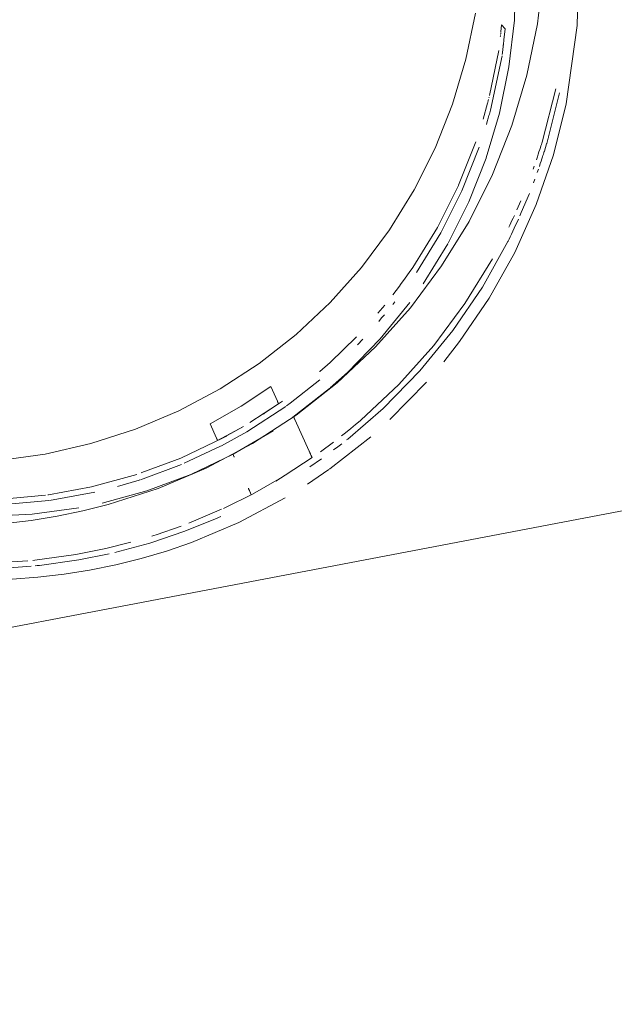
# Model space of a CAD drawing. Extents: x 3503739 to 3504470, y 5375172 to 5375561.
# Tile 99 of 121: x 3504138.9508 to 3504139.0343, y 5375390.0082 to 5375390.1464. Entities that reach past the tile are written whole.
import ezdxf

# ---------------------------------------------------------------- set-up
doc = ezdxf.new("R2010")
doc.units = 0
doc.header["$MEASUREMENT"] = 0
doc.layers.add('BHM_WA', color=7, linetype='Continuous')

msp = doc.modelspace()

# ---------------------------------------------------------------- linework, layer by layer
at = {"layer": 'BHM_WA', "color": 254, "linetype": 'Continuous', "lineweight": 13}
for p, q in [((3504139.01833, 5375390.14466), (3504139.01844, 5375390.14564)), ((3504139.01844, 5375390.14564), (3504139.01894, 5375390.1451)), ((3504139.01876, 5375390.14355), (3504139.01894, 5375390.1451)), ((3504139.01825, 5375390.14397), (3504139.01826, 5375390.14406)), ((3504139.01826, 5375390.14406), (3504139.01827, 5375390.14415)), ((3504139.01829, 5375390.14431), (3504139.0183, 5375390.14438)), ((3504139.0183, 5375390.14444), (3504139.01831, 5375390.14449)), ((3504139.0183, 5375390.14438), (3504139.0183, 5375390.14444)), ((3504139.01831, 5375390.14449), (3504139.01832, 5375390.14454)), ((3504139.01833, 5375390.14464), (3504139.01833, 5375390.14466)), ((3504139.01833, 5375390.14461), (3504139.01833, 5375390.14464)), ((3504139.01869, 5375390.14294), (3504139.01875, 5375390.14349)), ((3504139.01875, 5375390.14349), (3504139.01876, 5375390.14352)), ((3504139.01876, 5375390.14352), (3504139.01876, 5375390.14355)), ((3504139.01857, 5375390.14189), (3504139.01859, 5375390.14206)), ((3504139.01859, 5375390.14206), (3504139.0186, 5375390.14221)), ((3504139.0186, 5375390.14221), (3504139.01862, 5375390.14235)), ((3504139.01862, 5375390.14235), (3504139.01863, 5375390.14247)), ((3504139.01863, 5375390.14247), (3504139.01865, 5375390.14257)), ((3504139.01865, 5375390.14257), (3504139.01866, 5375390.14266)), ((3504139.01866, 5375390.14274), (3504139.01867, 5375390.14281)), ((3504139.01866, 5375390.14266), (3504139.01866, 5375390.14274)), ((3504139.01867, 5375390.14281), (3504139.01868, 5375390.14286)), ((3504139.01868, 5375390.1429), (3504139.01869, 5375390.14292)), ((3504139.01868, 5375390.14286), (3504139.01868, 5375390.1429)), ((3504139.01869, 5375390.14292), (3504139.01869, 5375390.14294)), ((3504139.01852, 5375390.1415), (3504139.01854, 5375390.1417)), ((3504139.01854, 5375390.1417), (3504139.01857, 5375390.14189)), ((3504139.01656, 5375390.13505), (3504139.01659, 5375390.13517)), ((3504139.01666, 5375390.13539), (3504139.01669, 5375390.13551)), ((3504139.02655, 5375390.13609), (3504139.02655, 5375390.13611)), ((3504139.01584, 5375390.13241), (3504139.01645, 5375390.13466)), ((3504139.01645, 5375390.13466), (3504139.01648, 5375390.13475)), ((3504139.01648, 5375390.13475), (3504139.01651, 5375390.13484)), ((3504139.01651, 5375390.13484), (3504139.01653, 5375390.13494)), ((3504139.01653, 5375390.13494), (3504139.01656, 5375390.13505)), ((3504139.01646, 5375390.13223), (3504139.01651, 5375390.13239)), ((3504139.01651, 5375390.13239), (3504139.01655, 5375390.13256)), ((3504139.01655, 5375390.13256), (3504139.0166, 5375390.13274)), ((3504139.0166, 5375390.13274), (3504139.01665, 5375390.13293)), ((3504139.01665, 5375390.13293), (3504139.01671, 5375390.13312)), ((3504139.01671, 5375390.13312), (3504139.01676, 5375390.13331)), ((3504139.01676, 5375390.13331), (3504139.01681, 5375390.1335)), ((3504139.01681, 5375390.1335), (3504139.01686, 5375390.13368)), ((3504139.01631, 5375390.13167), (3504139.01642, 5375390.13208)), ((3504139.01642, 5375390.13208), (3504139.01646, 5375390.13223)), ((3504139.02476, 5375390.12899), (3504139.02497, 5375390.12973)), ((3504139.02497, 5375390.12973), (3504139.025, 5375390.12985)), ((3504139.025, 5375390.12985), (3504139.02503, 5375390.12995)), ((3504139.02378, 5375390.12814), (3504139.02387, 5375390.12841)), ((3504139.02387, 5375390.12841), (3504139.02395, 5375390.12865)), ((3504139.02395, 5375390.12865), (3504139.02401, 5375390.12886)), ((3504139.02401, 5375390.12886), (3504139.02407, 5375390.12903)), ((3504139.02407, 5375390.12903), (3504139.02411, 5375390.12917)), ((3504139.02443, 5375390.12794), (3504139.02475, 5375390.12893)), ((3504139.02475, 5375390.12893), (3504139.02476, 5375390.12899)), ((3504139.02332, 5375390.12671), (3504139.02345, 5375390.12712)), ((3504139.02345, 5375390.12712), (3504139.02357, 5375390.12749)), ((3504139.02357, 5375390.12749), (3504139.02368, 5375390.12783)), ((3504139.02368, 5375390.12783), (3504139.02378, 5375390.12814)), ((3504139.02397, 5375390.12652), (3504139.02407, 5375390.12683)), ((3504139.02407, 5375390.12683), (3504139.02415, 5375390.1271)), ((3504139.02415, 5375390.1271), (3504139.02423, 5375390.12733)), ((3504139.02423, 5375390.12733), (3504139.02429, 5375390.12752)), ((3504139.02429, 5375390.12752), (3504139.02434, 5375390.12768)), ((3504139.02434, 5375390.12768), (3504139.02438, 5375390.1278)), ((3504139.02438, 5375390.1278), (3504139.02441, 5375390.12789)), ((3504139.02441, 5375390.12789), (3504139.02443, 5375390.12794)), ((3504139.02285, 5375390.12537), (3504139.02302, 5375390.12583)), ((3504139.02373, 5375390.12578), (3504139.02386, 5375390.12617)), ((3504139.02386, 5375390.12617), (3504139.02397, 5375390.12652)), ((3504139.02343, 5375390.12494), (3504139.02359, 5375390.12537)), ((3504139.02289, 5375390.12348), (3504139.02308, 5375390.12399)), ((3504139.0212, 5375390.1193), (3504139.02233, 5375390.12197)), ((3504139.02059, 5375390.11969), (3504139.02076, 5375390.12011)), ((3504139.02076, 5375390.12011), (3504139.02094, 5375390.12053)), ((3504139.02094, 5375390.12053), (3504139.02111, 5375390.12093)), ((3504139.01988, 5375390.11818), (3504139.02005, 5375390.11853)), ((3504139.02005, 5375390.11853), (3504139.02023, 5375390.1189)), ((3504139.02101, 5375390.11884), (3504139.0212, 5375390.1193)), ((3504139.01945, 5375390.11727), (3504139.01958, 5375390.11754)), ((3504139.01958, 5375390.11754), (3504139.01973, 5375390.11785)), ((3504139.01973, 5375390.11785), (3504139.01988, 5375390.11818)), ((3504139.02019, 5375390.11709), (3504139.02039, 5375390.11752)), ((3504139.02039, 5375390.11752), (3504139.0206, 5375390.11795)), ((3504139.0206, 5375390.11795), (3504139.02081, 5375390.11839)), ((3504139.01947, 5375390.11556), (3504139.01963, 5375390.1159)), ((3504139.01963, 5375390.1159), (3504139.01981, 5375390.11628)), ((3504139.01981, 5375390.11628), (3504139.02, 5375390.11667)), ((3504139.02, 5375390.11667), (3504139.02019, 5375390.11709)), ((3504139.01932, 5375390.11526), (3504139.01934, 5375390.1153)), ((3504139.01934, 5375390.1153), (3504139.01947, 5375390.11556)), ((3504139.0049, 5375390.11009), (3504139.00546, 5375390.11087)), ((3504139.00546, 5375390.11087), (3504139.00597, 5375390.11159)), ((3504139.00317, 5375390.10777), (3504139.00409, 5375390.10895)), ((3504139.00409, 5375390.10895), (3504139.00425, 5375390.10918)), ((3504139.00425, 5375390.10918), (3504139.0049, 5375390.11009)), ((3504139.00105, 5375390.10516), (3504139.00204, 5375390.10632)), ((3504139.00316, 5375390.10641), (3504139.00345, 5375390.10678)), ((3504139.00159, 5375390.1045), (3504139.00199, 5375390.10495)), ((3504139.00118, 5375390.10401), (3504139.00159, 5375390.1045)), ((3504138.99819, 5375390.10073), (3504138.99893, 5375390.10153)), ((3504139.01033, 5375390.09835), (3504139.01254, 5375390.10119)), ((3504138.99293, 5375390.09697), (3504138.99437, 5375390.09827)), ((3504138.9929, 5375390.09694), (3504138.99293, 5375390.09697)), ((3504138.99438, 5375390.0947), (3504138.99678, 5375390.09686)), ((3504138.98602, 5375390.09488), (3504138.98696, 5375390.09281)), ((3504138.98515, 5375390.09112), (3504138.98766, 5375390.09283)), ((3504138.98696, 5375390.09281), (3504138.98697, 5375390.09281)), ((3504138.98697, 5375390.09281), (3504138.98697, 5375390.0928)), ((3504138.98697, 5375390.0928), (3504138.98697, 5375390.09279)), ((3504138.98697, 5375390.09279), (3504138.98698, 5375390.09278)), ((3504138.98698, 5375390.09278), (3504138.98698, 5375390.09277)), ((3504138.98698, 5375390.09277), (3504138.98699, 5375390.09276)), ((3504138.98699, 5375390.09276), (3504138.98699, 5375390.09275)), ((3504138.98699, 5375390.09275), (3504138.987, 5375390.09274)), ((3504138.987, 5375390.09274), (3504138.987, 5375390.09273)), ((3504138.987, 5375390.09273), (3504138.98701, 5375390.09272)), ((3504138.98701, 5375390.09272), (3504138.98701, 5375390.09271)), ((3504138.98701, 5375390.09271), (3504138.98702, 5375390.0927)), ((3504138.98702, 5375390.0927), (3504138.98702, 5375390.09269)), ((3504138.98702, 5375390.09269), (3504138.98702, 5375390.09268)), ((3504138.98702, 5375390.09268), (3504138.98703, 5375390.09267)), ((3504138.98703, 5375390.09267), (3504138.98703, 5375390.09266)), ((3504138.98703, 5375390.09266), (3504138.98704, 5375390.09265)), ((3504138.98703, 5375390.09266), (3504138.98703, 5375390.09266)), ((3504138.98704, 5375390.09265), (3504138.98704, 5375390.09264)), ((3504138.98704, 5375390.09265), (3504138.98704, 5375390.09265)), ((3504138.98704, 5375390.09264), (3504138.98706, 5375390.0926)), ((3504138.98704, 5375390.09264), (3504138.98704, 5375390.09264)), ((3504138.98704, 5375390.09264), (3504138.98704, 5375390.09264)), ((3504138.98706, 5375390.0926), (3504138.98706, 5375390.09259)), ((3504138.98706, 5375390.0926), (3504138.98706, 5375390.0926)), ((3504138.98706, 5375390.09259), (3504138.98707, 5375390.09258)), ((3504138.98706, 5375390.09259), (3504138.98706, 5375390.09259)), ((3504138.98707, 5375390.09258), (3504138.98707, 5375390.09257)), ((3504138.98707, 5375390.09258), (3504138.98707, 5375390.09258)), ((3504138.98707, 5375390.09258), (3504138.98707, 5375390.09258)), ((3504138.98707, 5375390.09257), (3504138.98708, 5375390.09257)), ((3504138.98707, 5375390.09257), (3504138.98707, 5375390.09257)), ((3504138.98708, 5375390.09257), (3504138.98708, 5375390.09256)), ((3504138.98708, 5375390.09256), (3504138.98712, 5375390.09246)), ((3504138.98708, 5375390.09256), (3504138.98708, 5375390.09256)), ((3504138.98708, 5375390.09256), (3504138.98708, 5375390.09256)), ((3504138.98708, 5375390.09256), (3504138.98708, 5375390.09256)), ((3504138.98708, 5375390.09256), (3504138.98708, 5375390.09256)), ((3504138.98824, 5375390.09216), (3504138.98873, 5375390.09253)), ((3504138.985, 5375390.09101), (3504138.98515, 5375390.09112)), ((3504138.97751, 5375390.08962), (3504138.97841, 5375390.08762)), ((3504138.98923, 5375390.09063), (3504138.98928, 5375390.09051)), ((3504138.98928, 5375390.09051), (3504138.98929, 5375390.09051)), ((3504138.98929, 5375390.09051), (3504138.98932, 5375390.09042)), ((3504138.98932, 5375390.09042), (3504138.98933, 5375390.09042)), ((3504138.98933, 5375390.09042), (3504138.98933, 5375390.09041)), ((3504138.98933, 5375390.09041), (3504138.98933, 5375390.0904)), ((3504138.98933, 5375390.09041), (3504138.98933, 5375390.09041)), ((3504138.98933, 5375390.0904), (3504138.98934, 5375390.0904)), ((3504138.98934, 5375390.0904), (3504138.98934, 5375390.09039)), ((3504138.98934, 5375390.09039), (3504138.98934, 5375390.09038)), ((3504138.98934, 5375390.09038), (3504138.98935, 5375390.09037)), ((3504138.98935, 5375390.09037), (3504138.98935, 5375390.09036)), ((3504138.98935, 5375390.09036), (3504138.98935, 5375390.09035)), ((3504138.98935, 5375390.09035), (3504138.98936, 5375390.09034)), ((3504138.98936, 5375390.09034), (3504138.98936, 5375390.09033)), ((3504138.98936, 5375390.09033), (3504138.98937, 5375390.09032)), ((3504138.98937, 5375390.09032), (3504138.98937, 5375390.09031)), ((3504138.98937, 5375390.09031), (3504138.98938, 5375390.0903)), ((3504138.98938, 5375390.0903), (3504138.98939, 5375390.09028)), ((3504138.98939, 5375390.09028), (3504138.98939, 5375390.09027)), ((3504138.98939, 5375390.09027), (3504138.9894, 5375390.09025)), ((3504138.9894, 5375390.09025), (3504138.98941, 5375390.09024)), ((3504138.98941, 5375390.09024), (3504138.98941, 5375390.09023)), ((3504138.98941, 5375390.09023), (3504138.99141, 5375390.08582)), ((3504138.99726, 5375390.08899), (3504138.99793, 5375390.08955)), ((3504138.99793, 5375390.08955), (3504138.99858, 5375390.09008)), ((3504138.99858, 5375390.09008), (3504138.99865, 5375390.09014)), ((3504138.97992, 5375390.088), (3504138.98218, 5375390.08927)), ((3504138.99597, 5375390.08794), (3504138.99653, 5375390.0884)), ((3504138.99653, 5375390.0884), (3504138.99726, 5375390.08899)), ((3504138.97841, 5375390.08762), (3504138.97842, 5375390.08762)), ((3504138.97842, 5375390.08762), (3504138.97842, 5375390.08761)), ((3504138.97842, 5375390.08761), (3504138.97842, 5375390.0876)), ((3504138.97842, 5375390.0876), (3504138.97843, 5375390.08759)), ((3504138.97843, 5375390.08759), (3504138.97843, 5375390.08758)), ((3504138.97843, 5375390.08758), (3504138.97844, 5375390.08757)), ((3504138.97844, 5375390.08757), (3504138.97844, 5375390.08756)), ((3504138.97844, 5375390.08756), (3504138.97845, 5375390.08755)), ((3504138.97845, 5375390.08755), (3504138.97845, 5375390.08754)), ((3504138.97845, 5375390.08754), (3504138.97846, 5375390.08753)), ((3504138.97846, 5375390.08753), (3504138.97846, 5375390.08752)), ((3504138.97846, 5375390.08752), (3504138.97847, 5375390.08751)), ((3504138.97847, 5375390.08751), (3504138.97847, 5375390.0875)), ((3504138.97847, 5375390.0875), (3504138.97847, 5375390.08749)), ((3504138.97847, 5375390.08749), (3504138.97848, 5375390.08748)), ((3504138.97848, 5375390.08748), (3504138.97848, 5375390.08747)), ((3504138.97848, 5375390.08748), (3504138.97848, 5375390.08748)), ((3504138.97848, 5375390.08747), (3504138.97849, 5375390.08746)), ((3504138.97848, 5375390.08747), (3504138.97848, 5375390.08747)), ((3504138.97849, 5375390.08746), (3504138.97849, 5375390.08745)), ((3504138.97849, 5375390.08746), (3504138.97849, 5375390.08746)), ((3504138.97849, 5375390.08745), (3504138.97851, 5375390.08741)), ((3504138.97849, 5375390.08745), (3504138.97849, 5375390.08745)), ((3504138.97849, 5375390.08745), (3504138.97849, 5375390.08745)), ((3504138.97851, 5375390.08741), (3504138.97851, 5375390.0874)), ((3504138.97851, 5375390.08741), (3504138.97851, 5375390.08741)), ((3504138.97851, 5375390.0874), (3504138.97852, 5375390.0874)), ((3504138.97852, 5375390.0874), (3504138.97852, 5375390.08739)), ((3504138.97852, 5375390.0874), (3504138.97852, 5375390.0874)), ((3504138.97852, 5375390.08739), (3504138.97852, 5375390.08738)), ((3504138.97852, 5375390.08739), (3504138.97852, 5375390.08739)), ((3504138.97852, 5375390.08739), (3504138.97852, 5375390.08739)), ((3504138.97852, 5375390.08738), (3504138.97853, 5375390.08738)), ((3504138.97852, 5375390.08738), (3504138.97852, 5375390.08738)), ((3504138.97853, 5375390.08738), (3504138.97853, 5375390.08737)), ((3504138.97853, 5375390.08738), (3504138.97853, 5375390.08738)), ((3504138.97853, 5375390.08738), (3504138.97853, 5375390.08738)), ((3504138.97853, 5375390.08737), (3504138.97857, 5375390.08728)), ((3504138.97853, 5375390.08737), (3504138.97853, 5375390.08737)), ((3504138.97935, 5375390.08768), (3504138.9797, 5375390.08788)), ((3504138.9797, 5375390.08788), (3504138.97981, 5375390.08794)), ((3504138.97981, 5375390.08794), (3504138.97992, 5375390.088)), ((3504138.99302, 5375390.08571), (3504138.99482, 5375390.08707)), ((3504138.99543, 5375390.08642), (3504138.99601, 5375390.08685)), ((3504138.99667, 5375390.08738), (3504138.99683, 5375390.0875)), ((3504138.97897, 5375390.0865), (3504138.97912, 5375390.08657)), ((3504138.98074, 5375390.08535), (3504138.98086, 5375390.08508)), ((3504138.99141, 5375390.08582), (3504138.99142, 5375390.0858)), ((3504138.99142, 5375390.0858), (3504138.99143, 5375390.08578)), ((3504138.99143, 5375390.08578), (3504138.99144, 5375390.08576)), ((3504138.99144, 5375390.08576), (3504138.99145, 5375390.08573)), ((3504138.99145, 5375390.08573), (3504138.99146, 5375390.0857)), ((3504138.99146, 5375390.0857), (3504138.99148, 5375390.08568)), ((3504138.99148, 5375390.08568), (3504138.99149, 5375390.08565)), ((3504138.99149, 5375390.08565), (3504138.9915, 5375390.08562)), ((3504138.9915, 5375390.08562), (3504138.99152, 5375390.08559)), ((3504138.99152, 5375390.08559), (3504138.99153, 5375390.08556)), ((3504138.99153, 5375390.08556), (3504138.99154, 5375390.08554)), ((3504138.99154, 5375390.08554), (3504138.99155, 5375390.08551)), ((3504138.99155, 5375390.08551), (3504138.99156, 5375390.08549)), ((3504138.99156, 5375390.08549), (3504138.99157, 5375390.08546)), ((3504138.99157, 5375390.08546), (3504138.99158, 5375390.08544)), ((3504138.99158, 5375390.08544), (3504138.99159, 5375390.08542)), ((3504138.99159, 5375390.08542), (3504138.9916, 5375390.08541)), ((3504138.9916, 5375390.08541), (3504138.99161, 5375390.08539)), ((3504138.99161, 5375390.08539), (3504138.99161, 5375390.08538)), ((3504138.99161, 5375390.08538), (3504138.99162, 5375390.08537)), ((3504138.99162, 5375390.08537), (3504138.99162, 5375390.08536)), ((3504138.99162, 5375390.08536), (3504138.99166, 5375390.08526)), ((3504138.99162, 5375390.08536), (3504138.99162, 5375390.08536)), ((3504138.99483, 5375390.08597), (3504138.99543, 5375390.08642)), ((3504138.98086, 5375390.08508), (3504138.98086, 5375390.08507)), ((3504138.98086, 5375390.08507), (3504138.98087, 5375390.08506)), ((3504138.98087, 5375390.08506), (3504138.98087, 5375390.08504)), ((3504138.98087, 5375390.08504), (3504138.98088, 5375390.08503)), ((3504138.98088, 5375390.08503), (3504138.98088, 5375390.08502)), ((3504138.98088, 5375390.08502), (3504138.98089, 5375390.08501)), ((3504138.98089, 5375390.08501), (3504138.9809, 5375390.08499)), ((3504138.9809, 5375390.08499), (3504138.9809, 5375390.08498)), ((3504138.9809, 5375390.08498), (3504138.98091, 5375390.08497)), ((3504138.99152, 5375390.08361), (3504138.99315, 5375390.08473)), ((3504138.99166, 5375390.08526), (3504138.99167, 5375390.08525)), ((3504138.99167, 5375390.08525), (3504138.99168, 5375390.08524)), ((3504138.99168, 5375390.08524), (3504138.99168, 5375390.08523)), ((3504138.99168, 5375390.08523), (3504138.99169, 5375390.08522)), ((3504138.99169, 5375390.08522), (3504138.99169, 5375390.0852)), ((3504138.99169, 5375390.0852), (3504138.9917, 5375390.08519)), ((3504138.9917, 5375390.08519), (3504138.9917, 5375390.08518)), ((3504138.9917, 5375390.08518), (3504138.99171, 5375390.08517)), ((3504138.9917, 5375390.08518), (3504138.9917, 5375390.08518)), ((3504138.99171, 5375390.08517), (3504138.99171, 5375390.08516)), ((3504138.99171, 5375390.08516), (3504138.99171, 5375390.08515)), ((3504138.99171, 5375390.08515), (3504138.99172, 5375390.08515)), ((3504138.99172, 5375390.08515), (3504138.99172, 5375390.08514)), ((3504138.99172, 5375390.08515), (3504138.99172, 5375390.08515)), ((3504138.99172, 5375390.08514), (3504138.99183, 5375390.0849)), ((3504138.96784, 5375390.08276), (3504138.96793, 5375390.08279)), ((3504138.99119, 5375390.08119), (3504138.99416, 5375390.08321)), ((3504138.99427, 5375390.08329), (3504138.9943, 5375390.08331)), ((3504138.96453, 5375390.08085), (3504138.96754, 5375390.08174)), ((3504138.96754, 5375390.08174), (3504138.96766, 5375390.08178)), ((3504138.98672, 5375390.0816), (3504138.98805, 5375390.08242)), ((3504138.98288, 5375390.0806), (3504138.98289, 5375390.08058)), ((3504138.98289, 5375390.08058), (3504138.9829, 5375390.08056)), ((3504138.9829, 5375390.08056), (3504138.98291, 5375390.08054)), ((3504138.98291, 5375390.08054), (3504138.98292, 5375390.08051)), ((3504138.98292, 5375390.08051), (3504138.98294, 5375390.08048)), ((3504138.98294, 5375390.08048), (3504138.98295, 5375390.08045)), ((3504138.98295, 5375390.08045), (3504138.98296, 5375390.08043)), ((3504138.98296, 5375390.08043), (3504138.98297, 5375390.0804)), ((3504138.98297, 5375390.0804), (3504138.98299, 5375390.08037)), ((3504138.98299, 5375390.08037), (3504138.983, 5375390.08034)), ((3504138.983, 5375390.08034), (3504138.98301, 5375390.08032)), ((3504138.98301, 5375390.08032), (3504138.98302, 5375390.08029)), ((3504138.98302, 5375390.08029), (3504138.98303, 5375390.08027)), ((3504138.98303, 5375390.08027), (3504138.98304, 5375390.08025)), ((3504138.98304, 5375390.08025), (3504138.98305, 5375390.08023)), ((3504138.98305, 5375390.08023), (3504138.98306, 5375390.08021)), ((3504138.98306, 5375390.08021), (3504138.98307, 5375390.08019)), ((3504138.98307, 5375390.08019), (3504138.98307, 5375390.08018)), ((3504138.98307, 5375390.08018), (3504138.98308, 5375390.08017)), ((3504138.98308, 5375390.08017), (3504138.98308, 5375390.08016)), ((3504138.98308, 5375390.08016), (3504138.98309, 5375390.08015)), ((3504138.98309, 5375390.08015), (3504138.98309, 5375390.08014)), ((3504138.98309, 5375390.08014), (3504138.98313, 5375390.08004)), ((3504138.98309, 5375390.08014), (3504138.98309, 5375390.08014)), ((3504138.98313, 5375390.08004), (3504138.98314, 5375390.08003)), ((3504138.98314, 5375390.08003), (3504138.98315, 5375390.08001)), ((3504138.98315, 5375390.08001), (3504138.98315, 5375390.08)), ((3504138.98315, 5375390.08), (3504138.98316, 5375390.07999)), ((3504138.98316, 5375390.07999), (3504138.98316, 5375390.07998)), ((3504138.98316, 5375390.07998), (3504138.98317, 5375390.07997)), ((3504138.98317, 5375390.07997), (3504138.98317, 5375390.07996)), ((3504138.98317, 5375390.07997), (3504138.98317, 5375390.07997)), ((3504138.98317, 5375390.07996), (3504138.98318, 5375390.07995)), ((3504138.98318, 5375390.07995), (3504138.98318, 5375390.07994)), ((3504138.98318, 5375390.07994), (3504138.98318, 5375390.07993)), ((3504138.98318, 5375390.07994), (3504138.98318, 5375390.07994)), ((3504138.98318, 5375390.07994), (3504138.98318, 5375390.07994)), ((3504138.98318, 5375390.07993), (3504138.98329, 5375390.07969)), ((3504138.98318, 5375390.07993), (3504138.98318, 5375390.07993)), ((3504138.95472, 5375390.07967), (3504138.95481, 5375390.07968)), ((3504138.9794, 5375390.07778), (3504138.97969, 5375390.07791)), ((3504138.97839, 5375390.07636), (3504138.97871, 5375390.07651)), ((3504138.97871, 5375390.07651), (3504138.97903, 5375390.07665)), ((3504138.96905, 5375390.07291), (3504138.96934, 5375390.073)), ((3504138.96935, 5375390.07389), (3504138.96962, 5375390.07397)), ((3504138.96962, 5375390.07397), (3504138.96996, 5375390.07407)), ((3504138.95264, 5375390.07048), (3504138.95291, 5375390.07051)), ((3504138.95864, 5375390.0713), (3504138.95891, 5375390.07134)), ((3504138.95877, 5375390.07049), (3504138.95907, 5375390.07054)), ((3504138.95293, 5375390.0697), (3504138.95323, 5375390.06974)), ((3504138.95323, 5375390.06974), (3504138.95355, 5375390.06977))]:
    msp.add_line(p, q, dxfattribs=at)
for points in [[(3504139.0257, 5375390.12738, 0), (3504139.02572, 5375390.12744, 0), (3504139.0267, 5375390.131, 0), (3504139.0275, 5375390.13454, 0), (3504139.02753, 5375390.13467, 0), (3504139.02818, 5375390.13824, 0), (3504139.02903, 5375390.14558, 0), (3504139.02923, 5375390.15298, 0), (3504139.0288, 5375390.16037, 0), (3504139.02772, 5375390.16771, 0), (3504139.02601, 5375390.17493, 0), (3504139.02368, 5375390.18198, 0), (3504139.02076, 5375390.18881, 0), (3504139.01725, 5375390.19536, 0), (3504139.01319, 5375390.20159, 0), (3504139.00862, 5375390.20744, 0)], [(3504138.9163, 5375389.34214, 0), (3504139.60391, 5375389.47326, 0), (3504139.47279, 5375390.16087, 0), (3504138.78518, 5375390.02975, 0), (3504139.47279, 5375390.16087, 0), (3504139.60391, 5375389.47326, 0), (3504138.9163, 5375389.34214, 0), (3504138.78518, 5375390.02975, 0), (3504138.9163, 5375389.34214, 0)], [(3504138.9163, 5375389.34214, 0), (3504139.60391, 5375389.47326, 0), (3504139.47279, 5375390.16087, 0), (3504138.78518, 5375390.02975, 0), (3504138.9163, 5375389.34214, 0), (3504139.60391, 5375389.47326, 0), (3504139.47279, 5375390.16087, 0), (3504138.78518, 5375390.02975, 0), (3504138.9163, 5375389.34214, 0)], [(3504139.01626, 5375390.12699, 0), (3504139.01628, 5375390.12705, 0), (3504139.01727, 5375390.13014, 0), (3504139.01813, 5375390.13326, 0), (3504139.01816, 5375390.13338, 0), (3504139.01888, 5375390.13655, 0), (3504139.01946, 5375390.13974, 0), (3504139.02022, 5375390.14632, 0), (3504139.0204, 5375390.15294, 0), (3504139.02001, 5375390.15956, 0)], [(3504139.02432, 5375390.15315, 0), (3504139.02347, 5375390.1458, 0), (3504139.02281, 5375390.14217, 0), (3504139.02199, 5375390.13857, 0), (3504139.02102, 5375390.13501, 0), (3504139.01988, 5375390.1315, 0), (3504139.0186, 5375390.12804, 0), (3504139.01717, 5375390.12464, 0), (3504139.01559, 5375390.12132, 0), (3504139.01387, 5375390.11806, 0), (3504139.01201, 5375390.11489, 0), (3504139.01001, 5375390.1118, 0), (3504139.00788, 5375390.10881, 0), (3504139.00562, 5375390.10591, 0), (3504139.00323, 5375390.10312, 0), (3504139.00072, 5375390.10043, 0), (3504138.9981, 5375390.09786, 0), (3504138.99537, 5375390.09541, 0), (3504138.99253, 5375390.09308, 0), (3504138.98959, 5375390.09087, 0), (3504138.98956, 5375390.09085, 0), (3504138.98655, 5375390.08879, 0), (3504138.98344, 5375390.08687, 0), (3504138.98024, 5375390.08507, 0), (3504138.97696, 5375390.08342, 0), (3504138.97361, 5375390.08192, 0), (3504138.9702, 5375390.08056, 0), (3504138.96672, 5375390.07935, 0), (3504138.9632, 5375390.0783, 0), (3504138.95964, 5375390.07741, 0), (3504138.95603, 5375390.07667, 0), (3504138.9524, 5375390.07609, 0), (3504138.94874, 5375390.07567, 0)], [(3504138.94783, 5375390.08451, 0), (3504138.95111, 5375390.08489, 0), (3504138.95436, 5375390.0854, 0), (3504138.95759, 5375390.08606, 0), (3504138.96078, 5375390.08687, 0), (3504138.96393, 5375390.08781, 0), (3504138.96704, 5375390.08889, 0), (3504138.9701, 5375390.0901, 0), (3504138.9731, 5375390.09145, 0), (3504138.97604, 5375390.09293, 0), (3504138.9789, 5375390.09454, 0), (3504138.98168, 5375390.09626, 0), (3504138.98439, 5375390.0981, 0), (3504138.98441, 5375390.09812, 0), (3504138.98704, 5375390.10009, 0), (3504138.98959, 5375390.10218, 0), (3504138.99203, 5375390.10438, 0), (3504138.99438, 5375390.10668, 0), (3504138.99662, 5375390.10908, 0), (3504138.99876, 5375390.11158, 0), (3504139.00079, 5375390.11418, 0), (3504139.00269, 5375390.11686, 0), (3504139.00449, 5375390.11963, 0), (3504139.00615, 5375390.12247, 0), (3504139.0077, 5375390.12538, 0), (3504139.00911, 5375390.12836, 0), (3504139.01039, 5375390.1314, 0), (3504139.01154, 5375390.1345, 0), (3504139.01255, 5375390.13764, 0), (3504139.01342, 5375390.14083, 0), (3504139.01416, 5375390.14405, 0), (3504139.01475, 5375390.1473, 0)], [(3504139.01674, 5375390.13574, 0), (3504139.01744, 5375390.13882, 0), (3504139.01803, 5375390.14204, 0), (3504139.01825, 5375390.14397, 0)], [(3504139.01829, 5375390.14431, 0), (3504139.01828, 5375390.14424, 0), (3504139.01827, 5375390.14415, 0)], [(3504139.01832, 5375390.14454, 0), (3504139.01832, 5375390.14458, 0), (3504139.01833, 5375390.14461, 0)], [(3504139.01686, 5375390.13368, 0), (3504139.01691, 5375390.13386, 0), (3504139.01717, 5375390.13481, 0), (3504139.01719, 5375390.1349, 0), (3504139.01791, 5375390.13808, 0), (3504139.01849, 5375390.14128, 0)], [(3504139.01849, 5375390.14128, 0), (3504139.0185, 5375390.14128, 0), (3504139.01852, 5375390.1415, 0)], [(3504139.02411, 5375390.12917, 0), (3504139.02428, 5375390.12969, 0), (3504139.02429, 5375390.12974, 0), (3504139.02527, 5375390.1333, 0), (3504139.02604, 5375390.13667, 0)], [(3504139.02604, 5375390.13667, 0), (3504139.02652, 5375390.13614, 0), (3504139.02655, 5375390.13611, 0)], [(3504139.01659, 5375390.13517, 0), (3504139.01663, 5375390.13528, 0), (3504139.01666, 5375390.13539, 0)], [(3504139.01669, 5375390.13551, 0), (3504139.0167, 5375390.13556, 0), (3504139.01671, 5375390.13562, 0)], [(3504139.01674, 5375390.13574, 0), (3504139.01672, 5375390.13564, 0), (3504139.01671, 5375390.13562, 0)], [(3504139.02503, 5375390.12995, 0), (3504139.02574, 5375390.13255, 0), (3504139.02655, 5375390.13609, 0)], [(3504139.0124, 5375390.12313, 0), (3504139.01242, 5375390.12317, 0), (3504139.01368, 5375390.12617, 0), (3504139.01482, 5375390.12923, 0), (3504139.01483, 5375390.12927, 0), (3504139.01484, 5375390.12931, 0), (3504139.01584, 5375390.13241, 0)], [(3504139.00647, 5375390.11088, 0), (3504139.00649, 5375390.11092, 0), (3504139.00826, 5375390.11365, 0), (3504139.0099, 5375390.11645, 0), (3504139.00992, 5375390.11649, 0), (3504139.00995, 5375390.11653, 0), (3504139.01146, 5375390.1194, 0), (3504139.01285, 5375390.12234, 0), (3504139.01288, 5375390.12238, 0), (3504139.01289, 5375390.12243, 0), (3504139.01415, 5375390.12543, 0), (3504139.01529, 5375390.12848, 0), (3504139.0153, 5375390.12852, 0), (3504139.01531, 5375390.12857, 0), (3504139.01631, 5375390.13167, 0)], [(3504139.01092, 5375390.11502, 0), (3504139.01243, 5375390.11787, 0), (3504139.01382, 5375390.1208, 0), (3504139.01384, 5375390.12085, 0), (3504139.01386, 5375390.12091, 0), (3504139.01512, 5375390.1239, 0), (3504139.01625, 5375390.12693, 0), (3504139.01626, 5375390.12699, 0)], [(3504139.01668, 5375390.10727, 0), (3504139.01672, 5375390.10733, 0), (3504139.01858, 5375390.1105, 0), (3504139.02027, 5375390.11369, 0), (3504139.0203, 5375390.11375, 0), (3504139.02188, 5375390.11708, 0), (3504139.02329, 5375390.12041, 0), (3504139.02331, 5375390.12048, 0), (3504139.02459, 5375390.12393, 0), (3504139.0257, 5375390.12738, 0)], [(3504139.02302, 5375390.12583, 0), (3504139.02316, 5375390.12623, 0), (3504139.02318, 5375390.12626, 0), (3504139.02332, 5375390.12671, 0)], [(3504139.02359, 5375390.12537, 0), (3504139.02363, 5375390.12548, 0), (3504139.02373, 5375390.12578, 0)], [(3504139.02111, 5375390.12093, 0), (3504139.02186, 5375390.12273, 0), (3504139.02188, 5375390.12277, 0), (3504139.02285, 5375390.12537, 0)], [(3504139.02308, 5375390.12399, 0), (3504139.02326, 5375390.12448, 0), (3504139.02343, 5375390.12494, 0)], [(3504139.00598, 5375390.11159, 0), (3504139.006, 5375390.11163, 0), (3504139.00602, 5375390.11167, 0), (3504139.00779, 5375390.1144, 0), (3504139.00943, 5375390.1172, 0), (3504139.00945, 5375390.11724, 0), (3504139.00947, 5375390.11728, 0), (3504139.01099, 5375390.12015, 0), (3504139.01239, 5375390.12309, 0), (3504139.0124, 5375390.12313, 0)], [(3504139.02233, 5375390.12197, 0), (3504139.02235, 5375390.12202, 0), (3504139.02289, 5375390.12348, 0)], [(3504139.02023, 5375390.1189, 0), (3504139.02041, 5375390.11928, 0), (3504139.02045, 5375390.11938, 0), (3504139.02059, 5375390.11969, 0)], [(3504139.02081, 5375390.11839, 0), (3504139.02092, 5375390.11862, 0), (3504139.02101, 5375390.11884, 0)], [(3504139.01715, 5375390.11279, 0), (3504139.01885, 5375390.11601, 0), (3504139.01887, 5375390.11605, 0), (3504139.01945, 5375390.11727, 0)], [(3504139.0074, 5375390.1093, 0), (3504139.00744, 5375390.10935, 0), (3504139.00747, 5375390.1094, 0), (3504139.00923, 5375390.11212, 0), (3504139.01086, 5375390.1149, 0), (3504139.01089, 5375390.11496, 0), (3504139.01092, 5375390.11502, 0)], [(3504139.01573, 5375390.10882, 0), (3504139.01576, 5375390.10887, 0), (3504139.01762, 5375390.11204, 0), (3504139.01932, 5375390.11525, 0), (3504139.01932, 5375390.11526, 0)], [(3504138.99865, 5375390.09014, 0), (3504139.00135, 5375390.09256, 0), (3504139.00138, 5375390.09259, 0), (3504139.004, 5375390.09516, 0), (3504139.00648, 5375390.09781, 0), (3504139.00651, 5375390.09785, 0), (3504139.0089, 5375390.10064, 0), (3504139.01113, 5375390.1035, 0), (3504139.01116, 5375390.10354, 0), (3504139.01329, 5375390.10653, 0), (3504139.01526, 5375390.10958, 0), (3504139.01529, 5375390.10962, 0), (3504139.01715, 5375390.11279, 0)], [(3504139.00345, 5375390.10678, 0), (3504139.00456, 5375390.1082, 0), (3504139.00644, 5375390.11084, 0), (3504139.00647, 5375390.11088, 0)], [(3504138.99678, 5375390.09686, 0), (3504138.99909, 5375390.09912, 0), (3504138.99913, 5375390.09916, 0), (3504138.99917, 5375390.09921, 0), (3504139.00137, 5375390.10157, 0), (3504139.00347, 5375390.10402, 0), (3504139.00351, 5375390.10407, 0), (3504139.00354, 5375390.10412, 0), (3504139.00553, 5375390.10667, 0), (3504139.0074, 5375390.1093, 0)], [(3504138.99683, 5375390.0875, 0), (3504138.99912, 5375390.08939, 0), (3504139.00181, 5375390.0918, 0), (3504139.00185, 5375390.09184, 0), (3504139.00447, 5375390.09441, 0), (3504139.00694, 5375390.09706, 0), (3504139.00698, 5375390.09709, 0), (3504139.00936, 5375390.09989, 0), (3504139.01159, 5375390.10274, 0), (3504139.01163, 5375390.10279, 0), (3504139.01376, 5375390.10578, 0), (3504139.01573, 5375390.10882, 0)], [(3504139.00317, 5375390.10777, 0), (3504139.00209, 5375390.10639, 0), (3504139.00207, 5375390.10635, 0), (3504139.00204, 5375390.10632, 0)], [(3504139.00199, 5375390.10495, 0), (3504139.00251, 5375390.10556, 0), (3504139.00254, 5375390.1056, 0), (3504139.00257, 5375390.10564, 0), (3504139.00316, 5375390.10641, 0)], [(3504139.01254, 5375390.10119, 0), (3504139.01259, 5375390.10124, 0), (3504139.01472, 5375390.10424, 0), (3504139.01668, 5375390.10727, 0)], [(3504138.99806, 5375390.10185, 0), (3504138.99993, 5375390.10385, 0), (3504139.00105, 5375390.10516, 0)], [(3504138.99893, 5375390.10153, 0), (3504139.0004, 5375390.1031, 0), (3504139.00118, 5375390.10401, 0)], [(3504138.99437, 5375390.09827, 0), (3504138.99534, 5375390.09914, 0), (3504138.99766, 5375390.10141, 0), (3504138.99769, 5375390.10144, 0), (3504138.99772, 5375390.10148, 0), (3504138.99806, 5375390.10185, 0)], [(3504138.99628, 5375390.09885, 0), (3504138.99813, 5375390.10066, 0), (3504138.99816, 5375390.10069, 0), (3504138.99819, 5375390.10073, 0)], [(3504138.99292, 5375390.09582, 0), (3504138.99333, 5375390.09616, 0), (3504138.99337, 5375390.09619, 0), (3504138.9934, 5375390.09623, 0), (3504138.99581, 5375390.09839, 0), (3504138.99628, 5375390.09885, 0)], [(3504139.00276, 5375390.09025, 0), (3504139.00281, 5375390.0903, 0), (3504139.00543, 5375390.09287, 0), (3504139.00789, 5375390.0955, 0), (3504139.00794, 5375390.09555, 0), (3504139.01033, 5375390.09835, 0)], [(3504138.98993, 5375390.09453, 0), (3504138.99036, 5375390.09485, 0), (3504138.99286, 5375390.09691, 0), (3504138.9929, 5375390.09694, 0)], [(3504138.98873, 5375390.09253, 0), (3504138.99083, 5375390.0941, 0), (3504138.99292, 5375390.09582, 0)], [(3504138.98185, 5375390.09212, 0), (3504138.98355, 5375390.09321, 0), (3504138.98356, 5375390.09322, 0), (3504138.98359, 5375390.09324, 0), (3504138.98602, 5375390.09488, 0)], [(3504138.98993, 5375390.09453, 0), (3504138.98776, 5375390.09291, 0), (3504138.98773, 5375390.09288, 0)], [(3504138.98912, 5375390.09056, 0), (3504138.98917, 5375390.0906, 0), (3504138.98922, 5375390.09063, 0), (3504138.9918, 5375390.09257, 0), (3504138.99429, 5375390.09462, 0), (3504138.99434, 5375390.09466, 0), (3504138.99438, 5375390.0947, 0)], [(3504138.98309, 5375390.08983, 0), (3504138.98493, 5375390.09097, 0), (3504138.98495, 5375390.09098, 0), (3504138.985, 5375390.09101, 0), (3504138.98712, 5375390.09246, 0)], [(3504138.98766, 5375390.09283, 0), (3504138.98769, 5375390.09285, 0), (3504138.98773, 5375390.09288, 0)], [(3504138.97751, 5375390.08962, 0), (3504138.97795, 5375390.08986, 0), (3504138.97797, 5375390.08987, 0), (3504138.9808, 5375390.09149, 0), (3504138.98185, 5375390.09212, 0)], [(3504138.97912, 5375390.08657, 0), (3504138.97927, 5375390.08665, 0), (3504138.97978, 5375390.08691, 0), (3504138.97983, 5375390.08693, 0), (3504138.98265, 5375390.08852, 0), (3504138.98424, 5375390.0895, 0), (3504138.98539, 5375390.09021, 0), (3504138.98541, 5375390.09022, 0), (3504138.98547, 5375390.09027, 0), (3504138.98813, 5375390.09208, 0), (3504138.98816, 5375390.0921, 0), (3504138.9882, 5375390.09213, 0), (3504138.98824, 5375390.09216, 0)], [(3504138.98218, 5375390.08927, 0), (3504138.98493, 5375390.09097, 0), (3504138.98495, 5375390.09098, 0), (3504138.985, 5375390.09101, 0)], [(3504138.97481, 5375390.08254, 0), (3504138.97486, 5375390.08256, 0), (3504138.97781, 5375390.08389, 0), (3504138.98074, 5375390.08537, 0), (3504138.9808, 5375390.0854, 0), (3504138.98361, 5375390.08697, 0), (3504138.98634, 5375390.08866, 0), (3504138.98637, 5375390.08868, 0), (3504138.98644, 5375390.08873, 0), (3504138.98909, 5375390.09054, 0), (3504138.98912, 5375390.09056, 0)], [(3504138.97857, 5375390.08728, 0), (3504138.97932, 5375390.08766, 0), (3504138.97935, 5375390.08768, 0), (3504138.98218, 5375390.08927, 0), (3504138.98309, 5375390.08983, 0)], [(3504138.9943, 5375390.08331, 0), (3504138.99718, 5375390.08547, 0), (3504138.99724, 5375390.08551, 0), (3504139.00008, 5375390.08784, 0), (3504139.00276, 5375390.09025, 0)], [(3504138.96793, 5375390.08279, 0), (3504138.97032, 5375390.08362, 0), (3504138.97338, 5375390.08483, 0), (3504138.97342, 5375390.08485, 0), (3504138.97399, 5375390.08511, 0), (3504138.97638, 5375390.08618, 0), (3504138.97932, 5375390.08766, 0), (3504138.97935, 5375390.08768, 0)], [(3504138.99482, 5375390.08707, 0), (3504138.99577, 5375390.08778, 0), (3504138.99581, 5375390.08781, 0), (3504138.99597, 5375390.08794, 0)], [(3504138.99601, 5375390.08685, 0), (3504138.99623, 5375390.08702, 0), (3504138.99628, 5375390.08705, 0), (3504138.99667, 5375390.08738, 0)], [(3504138.97389, 5375390.0841, 0), (3504138.97685, 5375390.08543, 0), (3504138.97897, 5375390.0865, 0)], [(3504138.99284, 5375390.08558, 0), (3504138.99278, 5375390.08554, 0), (3504138.99276, 5375390.08553, 0), (3504138.99059, 5375390.08405, 0)], [(3504138.99284, 5375390.08558, 0), (3504138.99287, 5375390.08561, 0), (3504138.99302, 5375390.08571, 0)], [(3504138.99315, 5375390.08473, 0), (3504138.99322, 5375390.08477, 0), (3504138.99324, 5375390.08479, 0), (3504138.99331, 5375390.08483, 0), (3504138.99334, 5375390.08485, 0), (3504138.99483, 5375390.08597, 0)], [(3504138.96773, 5375390.0818, 0), (3504138.97079, 5375390.08287, 0), (3504138.97349, 5375390.08394, 0), (3504138.97385, 5375390.08408, 0), (3504138.97389, 5375390.0841, 0)], [(3504138.98288, 5375390.0806, 0), (3504138.98262, 5375390.08118, 0), (3504138.98091, 5375390.08497, 0)], [(3504138.9872, 5375390.0819, 0), (3504138.98978, 5375390.0835, 0), (3504138.99059, 5375390.08405, 0)], [(3504138.98805, 5375390.08242, 0), (3504138.98978, 5375390.0835, 0), (3504138.99183, 5375390.0849, 0)], [(3504138.95481, 5375390.07968, 0), (3504138.95764, 5375390.08014, 0), (3504138.96087, 5375390.0808, 0), (3504138.96091, 5375390.08081, 0), (3504138.96147, 5375390.08095, 0), (3504138.96406, 5375390.0816, 0), (3504138.96721, 5375390.08254, 0), (3504138.96725, 5375390.08255, 0), (3504138.96784, 5375390.08276, 0)], [(3504138.98928, 5375390.08214, 0), (3504138.99025, 5375390.08274, 0), (3504138.99152, 5375390.08361, 0)], [(3504138.99416, 5375390.08321, 0), (3504138.99419, 5375390.08323, 0), (3504138.99427, 5375390.08329, 0)], [(3504138.96235, 5375390.07852, 0), (3504138.96549, 5375390.0793, 0), (3504138.96864, 5375390.08024, 0), (3504138.9687, 5375390.08027, 0), (3504138.97175, 5375390.08132, 0), (3504138.97481, 5375390.08254, 0)], [(3504138.96766, 5375390.08178, 0), (3504138.96768, 5375390.08179, 0), (3504138.96773, 5375390.0818, 0)], [(3504138.97969, 5375390.07791, 0), (3504138.98015, 5375390.07812, 0), (3504138.98019, 5375390.07813, 0), (3504138.98024, 5375390.07815, 0), (3504138.98347, 5375390.07978, 0), (3504138.98368, 5375390.0799, 0), (3504138.98664, 5375390.08156, 0), (3504138.98668, 5375390.08158, 0), (3504138.98672, 5375390.0816, 0), (3504138.9872, 5375390.0819, 0)], [(3504138.98329, 5375390.07969, 0), (3504138.98347, 5375390.07978, 0), (3504138.98664, 5375390.08156, 0), (3504138.98668, 5375390.08158, 0), (3504138.98672, 5375390.0816, 0)], [(3504138.98607, 5375390.08022, 0), (3504138.98709, 5375390.0808, 0), (3504138.98714, 5375390.08082, 0), (3504138.98719, 5375390.08085, 0), (3504138.98928, 5375390.08214, 0)], [(3504138.95331, 5375390.0681, 0), (3504138.95338, 5375390.06811, 0), (3504138.95345, 5375390.06811, 0), (3504138.95704, 5375390.06852, 0), (3504138.9606, 5375390.06909, 0), (3504138.96067, 5375390.0691, 0), (3504138.96074, 5375390.06911, 0), (3504138.96428, 5375390.06983, 0), (3504138.96777, 5375390.07071, 0), (3504138.96784, 5375390.07072, 0), (3504138.96791, 5375390.07074, 0), (3504138.97137, 5375390.07177, 0), (3504138.97477, 5375390.07296, 0), (3504138.97484, 5375390.07298, 0), (3504138.9749, 5375390.073, 0), (3504138.97825, 5375390.07433, 0), (3504138.98154, 5375390.07581, 0), (3504138.9816, 5375390.07583, 0), (3504138.98167, 5375390.07586, 0), (3504138.98488, 5375390.07748, 0), (3504138.98803, 5375390.07924, 0), (3504138.98809, 5375390.07927, 0), (3504138.98815, 5375390.07931, 0), (3504138.99119, 5375390.08119, 0)], [(3504138.95496, 5375390.07888, 0), (3504138.95811, 5375390.07938, 0), (3504138.96134, 5375390.08004, 0), (3504138.96138, 5375390.08006, 0), (3504138.9614, 5375390.08006, 0), (3504138.96453, 5375390.08085, 0)], [(3504138.98278, 5375390.07845, 0), (3504138.98394, 5375390.07903, 0), (3504138.98607, 5375390.08022, 0)], [(3504138.93936, 5375390.07689, 0), (3504138.94265, 5375390.07669, 0), (3504138.94271, 5375390.07669, 0), (3504138.94595, 5375390.07663, 0), (3504138.94925, 5375390.07672, 0), (3504138.94931, 5375390.07672, 0), (3504138.95254, 5375390.07695, 0), (3504138.95581, 5375390.07732, 0), (3504138.95588, 5375390.07733, 0), (3504138.95907, 5375390.07784, 0), (3504138.9623, 5375390.0785, 0), (3504138.96235, 5375390.07852, 0)], [(3504138.94782, 5375390.07901, 0), (3504138.94786, 5375390.07901, 0), (3504138.95111, 5375390.07924, 0), (3504138.95439, 5375390.07962, 0), (3504138.95443, 5375390.07962, 0), (3504138.95472, 5375390.07967, 0)], [(3504138.94813, 5375390.07825, 0), (3504138.94829, 5375390.07826, 0), (3504138.94834, 5375390.07826, 0), (3504138.95158, 5375390.07849, 0), (3504138.95485, 5375390.07886, 0)], [(3504138.95485, 5375390.07886, 0), (3504138.95486, 5375390.07887, 0), (3504138.9549, 5375390.07887, 0), (3504138.95496, 5375390.07888, 0)], [(3504138.98066, 5375390.07738, 0), (3504138.98071, 5375390.0774, 0), (3504138.98278, 5375390.07845, 0)], [(3504138.97451, 5375390.0757, 0), (3504138.97684, 5375390.07663, 0), (3504138.97911, 5375390.07765, 0), (3504138.9794, 5375390.07778, 0)], [(3504138.98066, 5375390.07738, 0), (3504138.98061, 5375390.07736, 0), (3504138.97903, 5375390.07665, 0)], [(3504138.96996, 5375390.07407, 0), (3504138.97338, 5375390.07526, 0), (3504138.97343, 5375390.07528, 0), (3504138.97347, 5375390.07529, 0), (3504138.97451, 5375390.0757, 0)], [(3504138.97384, 5375390.07451, 0), (3504138.97389, 5375390.07452, 0), (3504138.97394, 5375390.07454, 0), (3504138.97401, 5375390.07457, 0), (3504138.97731, 5375390.07588, 0), (3504138.97839, 5375390.07636, 0)], [(3504138.96934, 5375390.073, 0), (3504138.97042, 5375390.07332, 0), (3504138.97384, 5375390.07451, 0)], [(3504138.95891, 5375390.07134, 0), (3504138.95922, 5375390.07139, 0), (3504138.95926, 5375390.0714, 0), (3504138.95931, 5375390.0714, 0), (3504138.96287, 5375390.07213, 0), (3504138.96422, 5375390.07247, 0), (3504138.96639, 5375390.07301, 0), (3504138.96643, 5375390.07302, 0), (3504138.96648, 5375390.07304, 0), (3504138.96935, 5375390.07389, 0)], [(3504138.96415, 5375390.07158, 0), (3504138.96684, 5375390.07226, 0), (3504138.9669, 5375390.07227, 0), (3504138.96695, 5375390.07228, 0), (3504138.96905, 5375390.07291, 0)], [(3504138.95907, 5375390.07054, 0), (3504138.95967, 5375390.07064, 0), (3504138.95973, 5375390.07064, 0), (3504138.95978, 5375390.07065, 0), (3504138.96333, 5375390.07138, 0), (3504138.96415, 5375390.07158, 0)], [(3504138.94736, 5375390.07012, 0), (3504138.9483, 5375390.07015, 0), (3504138.95192, 5375390.0704, 0), (3504138.95197, 5375390.0704, 0), (3504138.95202, 5375390.0704, 0), (3504138.95264, 5375390.07048, 0)], [(3504138.95291, 5375390.07051, 0), (3504138.95318, 5375390.07054, 0), (3504138.95563, 5375390.07082, 0), (3504138.95864, 5375390.0713, 0)], [(3504138.95355, 5375390.06977, 0), (3504138.95609, 5375390.07007, 0), (3504138.95877, 5375390.07049, 0)], [(3504138.9314, 5375390.06898, 0), (3504138.93499, 5375390.06844, 0), (3504138.93859, 5375390.06806, 0), (3504138.93866, 5375390.06805, 0), (3504138.93872, 5375390.06805, 0), (3504138.94234, 5375390.06782, 0), (3504138.94595, 5375390.06776, 0), (3504138.94602, 5375390.06776, 0), (3504138.94609, 5375390.06776, 0), (3504138.94971, 5375390.06785, 0), (3504138.95331, 5375390.0681, 0)], [(3504138.94513, 5375390.0693, 0), (3504138.94792, 5375390.06937, 0), (3504138.94876, 5375390.06939, 0), (3504138.95238, 5375390.06965, 0), (3504138.95243, 5375390.06965, 0)], [(3504138.95243, 5375390.06965, 0), (3504138.95249, 5375390.06965, 0), (3504138.95293, 5375390.0697, 0)]]:
    msp.add_polyline3d(points, dxfattribs=at)

doc.saveas('drawing.dxf')
